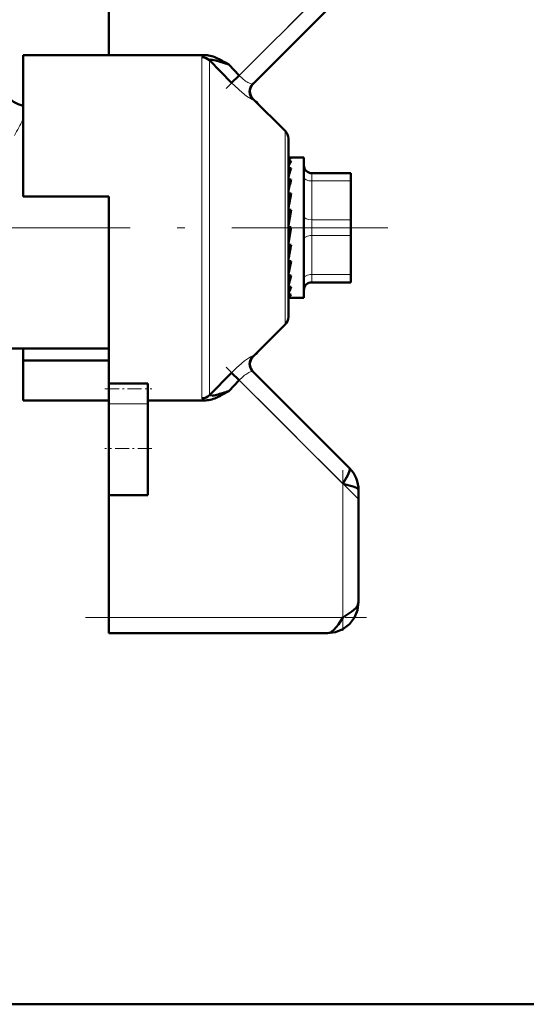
# Model space of a CAD drawing. Extents: x -2065 to 2446, y -1961 to 629.
# Tile 39 of 59: x 165 to 198, y -46 to 17. Entities that reach past the tile are written whole.
import ezdxf

# ---------------------------------------------------------------- set-up
doc = ezdxf.new("R2010")
doc.units = 0
doc.linetypes.add('DASHDOT', pattern=[18.5, 12, -3, 0.5, -3])

msp = doc.modelspace()

# ---------------------------------------------------------------- linework, layer by layer
at = {"color": 7, "lineweight": 50}
for p, q in [((171.065, 14.809), (171.065, 28.738)), ((180.284, 12.957), (186.772, 19.445)), ((165.565, 14.809), (165.565, 5.738)), ((171.065, 14.809), (165.565, 14.809)), ((177.256, 14.809), (171.065, 14.809)), ((178.927, 13.032), (177.524, 14.476)), ((178.395, 14.411), (178.572, 14.311)), ((178.572, 14.311), (178.725, 14.221)), ((178.725, 14.221), (178.747, 14.208)), ((178.747, 14.208), (179.422, 13.509)), ((178.927, 13.032), (179.422, 13.509)), ((182.36, 9.947), (180.312, 11.995)), ((180.475, 11.832), (180.511, 11.846)), ((180.514, 11.844), (180.506, 11.802)), ((180.511, 11.846), (180.514, 11.844)), ((180.631, 11.677), (180.514, 11.844)), ((182.565, 9.453), (182.565, -1.976)), ((182.587, 8.238), (182.565, 8.237)), ((182.565, 8.231), (182.742, 8.231)), ((182.587, 8.238), (183.565, 8.238)), ((183.565, -0.159), (183.565, 8.238)), ((182.565, 8.027), (182.742, 8.027)), ((182.565, 7.554), (182.742, 7.554)), ((182.565, 7.151), (182.575, 6.972)), ((184.065, 7.238), (186.565, 7.238)), ((186.565, 6.738), (186.565, 7.238)), ((182.565, 6.84), (182.742, 6.84)), ((182.565, 6.529), (182.591, 6.17)), ((182.565, 6.359), (182.586, 6.359)), ((186.565, 6.738), (186.565, 4.238)), ((186.565, 6.423), (186.565, 3.997)), ((165.565, 5.738), (171.065, 5.738)), ((171.065, 5.738), (171.065, 3.738)), ((182.565, 5.932), (182.742, 5.932)), ((182.565, 5.733), (182.616, 5.285)), ((182.742, 4.886), (182.565, 3.897)), ((182.565, 4.886), (182.742, 4.886)), ((182.565, 4.811), (182.654, 4.516)), ((182.675, 4.516), (182.654, 4.516)), ((186.565, 3.238), (186.565, 4.238)), ((186.565, 3.997), (186.565, 3.45)), ((171.065, 3.738), (171.065, -6.258)), ((182.742, 3.768), (182.565, 2.774)), ((182.565, 3.768), (182.742, 3.768)), ((182.565, 2.827), (182.654, 3.532)), ((182.654, 3.532), (182.695, 3.768)), ((186.565, 3.45), (186.565, 2.417)), ((186.565, 3.238), (186.565, 0.738)), ((182.565, 1.89), (182.623, 2.648)), ((182.565, 2.648), (182.742, 2.648)), ((186.565, 2.417), (186.565, 2.166)), ((186.565, 2.166), (186.565, 2.163)), ((186.565, 2.163), (186.565, 1.53)), ((182.565, 1.326), (182.589, 1.597)), ((182.565, 1.069), (182.596, 1.597)), ((182.565, 1.597), (182.742, 1.597)), ((182.565, 0.612), (182.569, 0.68)), ((182.565, 0.415), (182.578, 0.68)), ((182.565, 0.68), (182.742, 0.68)), ((186.565, 0.372), (186.565, 0.738)), ((186.565, 0.238), (184.065, 0.238)), ((186.565, 0.238), (186.565, 0.372)), ((182.565, -0.045), (182.742, -0.045)), ((182.565, -0.532), (182.742, -0.532)), ((182.742, -0.045), (182.703, -0.159)), ((183.565, -0.762), (183.565, -0.159)), ((182.565, -0.751), (182.742, -0.751)), ((182.687, -0.762), (183.565, -0.762)), ((182.36, -2.471), (180.312, -4.519)), ((164.631, -4.012), (171.065, -4.012)), ((165.565, -4.78), (165.565, -4.012)), ((180.511, -4.37), (180.475, -4.356)), ((180.506, -4.325), (180.514, -4.367)), ((180.514, -4.367), (180.511, -4.37)), ((180.514, -4.367), (180.631, -4.2)), ((165.565, -7.333), (165.565, -4.78)), ((171.065, -4.78), (165.565, -4.78)), ((177.524, -7), (178.927, -5.556)), ((178.927, -5.556), (179.422, -6.033)), ((186.479, -11.676), (180.284, -5.48)), ((171.065, -6.594), (171.065, -6.258)), ((171.065, -6.258), (173.565, -6.258)), ((173.565, -6.594), (173.565, -6.258)), ((178.747, -6.731), (179.422, -6.033)), ((171.065, -7.548), (171.065, -6.594)), ((173.565, -7.548), (173.565, -6.594)), ((178.66, -6.783), (178.395, -6.934)), ((178.747, -6.731), (178.66, -6.783)), ((171.065, -7.333), (165.565, -7.333)), ((171.065, -7.548), (171.065, -10.409)), ((173.565, -7.333), (177.256, -7.333)), ((173.565, -7.548), (173.565, -10.409)), ((177.524, -7), (177.522, -7.013)), ((171.065, -10.409), (171.065, -13.409)), ((173.565, -10.409), (173.565, -13.409)), ((187.065, -20.262), (187.065, -13.09)), ((171.065, -21.262), (171.065, -13.409)), ((173.565, -13.409), (171.065, -13.409)), ((171.065, -22.262), (171.065, -21.262)), ((185.065, -22.262), (171.065, -22.262)), ((160.015, -46.062), (288.565, -46.062)), ((616.565, -46.062), (160.015, -46.062))]:
    msp.add_line(p, q, dxfattribs=at)
at = {"color": 7, "linetype": 'DASHDOT', "lineweight": 18, "ltscale": 0.302371}
msp.add_line((178.579, 12.666), (187.131, 21.219), dxfattribs=at)
at = {"color": 7, "lineweight": 18}
for p, q in [((179.422, 13.509), (186.065, 20.152)), ((177.029, 3.738), (177.029, 14.676)), ((177.524, 14.477), (177.524, 3.738)), ((182.36, 3.738), (182.36, 9.947)), ((184.065, 6.738), (184.065, 7.238)), ((184.065, 6.738), (184.065, 4.238)), ((186.565, 6.738), (184.065, 6.738)), ((184.065, 3.238), (184.065, 4.238)), ((184.065, 4.238), (186.565, 4.238)), ((177.029, -7.199), (177.029, 3.738)), ((177.524, 3.738), (177.524, -7)), ((182.36, -2.471), (182.36, 3.738)), ((184.065, 3.238), (184.065, 0.738)), ((186.565, 3.238), (184.065, 3.238)), ((184.065, 0.372), (184.065, 0.738)), ((184.065, 0.738), (186.565, 0.738)), ((184.065, 0.238), (184.065, 0.372)), ((186.065, -12.676), (179.422, -6.033)), ((173.565, -7.548), (171.065, -7.548)), ((186.065, -21.262), (186.065, -12.676)), ((171.065, -21.262), (186.065, -21.262))]:
    msp.add_line(p, q, dxfattribs=at)
at = {"color": 7, "linetype": 'DASHDOT', "lineweight": 18}
msp.add_line((160.439, 3.738), (188.94, 3.738), dxfattribs=at)
at = {"color": 7, "linetype": 'DASHDOT', "lineweight": 18, "ltscale": 0.296928}
msp.add_line((186.99, -13.601), (178.592, -5.203), dxfattribs=at)
at = {"color": 7, "linetype": 'DASHDOT', "lineweight": 18, "ltscale": 0.075}
msp.add_line((170.815, -6.594), (173.815, -6.594), dxfattribs=at)
at = {"color": 7, "linetype": 'DASHDOT', "lineweight": 18, "ltscale": 0.075015}
msp.add_line((173.815, -10.409), (170.815, -10.409), dxfattribs=at)
at = {"color": 7, "linetype": 'DASHDOT', "lineweight": 18, "ltscale": 0.257574}
msp.add_line((186.065, -22.12), (186.065, -11.817), dxfattribs=at)
at = {"color": 7, "linetype": 'DASHDOT', "lineweight": 18, "ltscale": 0.45}
msp.add_line((169.565, -21.262), (187.565, -21.262), dxfattribs=at)
at = {"color": 7, "lineweight": 18}
for points in [[(177.256, 14.809), (177.09, 14.752), (177.048, 14.72), (177.035, 14.703), (177.029, 14.676)], [(180.284, 11.97), (180.278, 11.967), (180.258, 11.968), (180.144, 12.018), (179.892, 12.181), (179.602, 12.405), (178.927, 13.032)], [(180.179, 12.963), (180.243, 12.949), (180.265, 12.949), (180.279, 12.953), (180.284, 12.957)], [(179.394, -5.106), (179.763, -4.8), (180.141, -4.543)], [(180.141, -4.543), (180.241, -4.496), (180.272, -4.49), (180.281, -4.492), (180.284, -4.493)], [(180.284, -5.48), (180.28, -5.477), (180.267, -5.473), (180.249, -5.472), (180.179, -5.486)], [(177.091, -7.276), (177.042, -7.237), (177.031, -7.215), (177.029, -7.199)], [(177.522, -7.013), (177.529, -7.028), (177.54, -7.035), (177.573, -7.042), (177.652, -7.039)]]:
    msp.add_lwpolyline(points, dxfattribs=at)
at = {"color": 7, "lineweight": 50}
for points in [[(177.524, 14.477), (177.522, 14.492), (177.528, 14.504), (177.542, 14.512), (177.576, 14.519), (177.674, 14.513), (177.929, 14.458), (178.747, 14.208)], [(186.065, -12.676), (186.375, -12.12), (186.469, -11.907), (186.504, -11.766), (186.499, -11.711), (186.479, -11.676)], [(187.065, -13.09), (187.048, -13.042), (187.019, -13.01), (186.922, -12.947), (186.715, -12.863), (186.065, -12.676)], [(185.065, -22.262), (185.587, -22.198), (186.067, -22.006), (186.489, -21.685), (186.809, -21.264), (187.002, -20.784), (187.065, -20.262)], [(185.065, -22.262), (185.587, -22.198), (186.067, -22.006), (186.489, -21.685), (186.809, -21.264), (187.002, -20.784), (187.065, -20.262)], [(186.065, -21.262), (186.644, -20.869), (186.881, -20.654), (186.993, -20.505), (187.065, -20.262)], [(185.065, -22.262), (185.275, -22.208), (185.48, -22.057), (185.77, -21.71), (186.065, -21.262)]]:
    msp.add_lwpolyline(points, dxfattribs=at)
for centre, radius, start, end in [((177.235, 13.388), 1.422, 72.78179, 89.16386), ((176.861, 12.165), 2.701, 64.27076, 72.88336), ((175.431, 9.149), 6.039, 60.60729, 64.46854), ((166.065, 13.488), 2, 179.99928, 255.52438), ((180.779, 12.464), 0.699, 135.10669, 224.92091), ((180.806, 12.49), 0.699, 134.94293, 225.05628), ((181.865, 9.453), 0.7, 0, 45), ((184.867, 6.87), 2.42, 151.44313, 161.95172), ((184.065, 7.738), 0.5, 180.00001, 270), ((191.047, 4.866), 8.73, 162.06661, 166.30533), ((204.956, 1.509), 22.845, 166.50482, 168.55098), ((235.986, -4.727), 54.301, 168.67925, 169.6696), ((120.406, 13.887), 63.341, 348.91647, 349.77918), ((156.835, 6.726), 26.409, 346.97796, 348.80018), ((172.607, 3.059), 10.41, 343.06294, 346.78862), ((184.065, -0.262), 0.5, 90, 180.00001), ((180.119, 0.72), 2.729, 333.67343, 341.20675), ((182.688, -0.612), 0.15, 248.00655, 269.61846), ((182.686, -0.614), 0.148, 270.3147, 292.09231), ((181.865, -1.976), 0.7, 314.9998, 360), ((180.779, -4.987), 0.699, 135.07909, 224.89331), ((180.807, -5.014), 0.7, 135, 225), ((175.44, 2.38), 9.688, 285.16155, 287.49439), ((175.428, -1.667), 6.045, 295.53129, 299.38971), ((174.404, 5.981), 13.434, 287.08854, 288.86056), ((177.235, -5.913), 1.42, 270.82612, 287.22904), ((177.234, -4.323), 2.748, 278.75975, 285.61429), ((176.861, -4.688), 2.701, 287.11405, 295.72412), ((185.081, -13.083), 1.984, 359.80797, 45.19203), ((185.081, -13.083), 1.984, 359.80797, 45.192)]:
    msp.add_arc(centre, radius, start, end, dxfattribs=at)
at = {"color": 7, "lineweight": 18}
for centre, radius, start, end in [((181.525, 15.477), 2.88, 223.09241, 230.68343), ((181.081, 14.934), 2.179, 230.67034, 239.30481), ((180.683, 14.279), 1.411, 239.6305, 244.93191), ((180.417, 13.699), 0.773, 244.57428, 252.11679), ((180.319, 11.96), 0.0369, 101.24218, 163.47229), ((183.884, 0.07), 21.159, 149.97008, 153.0313), ((180.318, -4.485), 0.0349, 194.75919, 261.04944), ((185.108, -11.516), 8.586, 131.71228, 136.03951), ((181.084, -7.461), 2.183, 120.70189, 129.31915), ((180.682, -6.8), 1.409, 115.06275, 120.3745), ((180.417, -6.222), 0.773, 107.88208, 115.42614), ((181.525, -8), 2.88, 129.31527, 136.90739), ((177.378, -6.704), 0.64, 243.33889, 258.99901)]:
    msp.add_arc(centre, radius, start, end, dxfattribs=at)
at = {"color": 7, "lineweight": 50}
for centre, major_axis, ratio, start_param, end_param in [((177.029, 13.995), (-0.7, 0), 0.972234, 3.926989, 4.712389), ((182.653, 4.924), (-0.137, -3.314), 0.200914, 3.215135, 3.475241), ((182.653, 2.562), (-0.171, -3.323), 0.198029, 0.123736, 0.383842), ((177.029, -6.519), (0.7, 0), 0.972233, 4.712389, 5.497789)]:
    msp.add_ellipse(centre, major_axis=major_axis, ratio=ratio, start_param=start_param, end_param=end_param, dxfattribs=at)
at = {"color": 7, "lineweight": 18}
for centre, major_axis, start_param, end_param in [((184.065, 6.988), (-0.5, 0), 0, 1.570796), ((184.065, 4.488), (-0.5, 0), 0, 1.570796), ((184.065, 2.988), (0.5, 0), 1.570796, 3.141593), ((184.065, 0.488), (0.5, 0), 1.570796, 3.141593)]:
    msp.add_ellipse(centre, major_axis=major_axis, ratio=0.5, start_param=start_param, end_param=end_param, dxfattribs=at)

doc.saveas('drawing.dxf')
